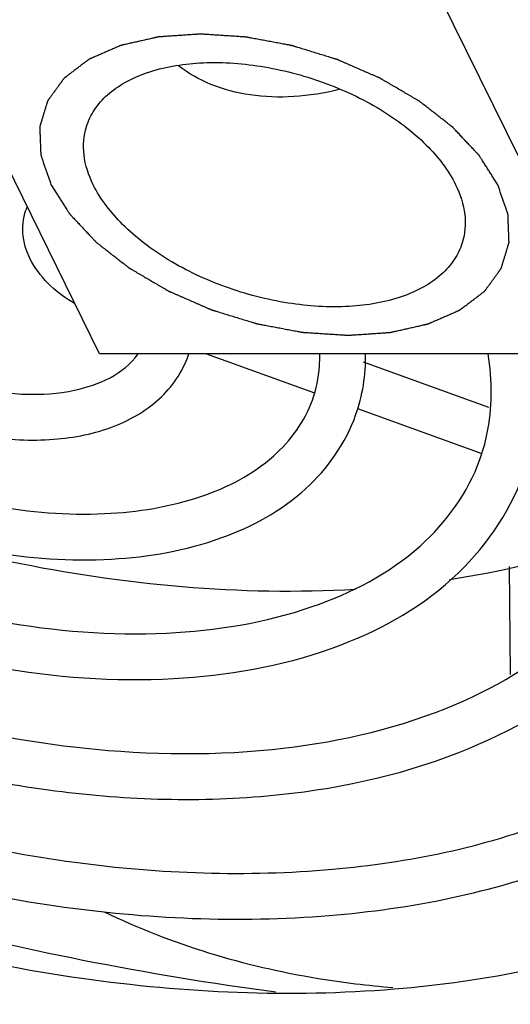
# Model space of a CAD drawing. Header units: inches. Extents: x 0 to 22, y 0 to 17.
# Tile 43 of 71: x 15.552 to 15.66, y 12.594 to 12.812. Entities that reach past the tile are written whole.
import ezdxf

# ---------------------------------------------------------------- set-up
doc = ezdxf.new("R2010")
doc.units = ezdxf.units.IN
doc.header["$LTSCALE"] = 1.21
doc.header["$MEASUREMENT"] = 0
doc.layers.get('0').update_dxf_attribs({"linetype": 'CONTINUOUS'})

msp = doc.modelspace()

# ---------------------------------------------------------------- linework, layer by layer
at = {"color": 7, "linetype": 'CONTINUOUS'}
for p, q in [((15.5696212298, 12.7380784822), (15.5260438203, 12.8268799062)), ((15.6835882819, 12.7380784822), (15.6400108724, 12.8268799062)), ((15.6835882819, 12.7380784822), (15.5696212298, 12.7380784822)), ((15.6171931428, 12.7293549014), (15.5930912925, 12.7380784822)), ((15.6556240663, 12.7262114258), (15.6279301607, 12.7362351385)), ((15.6541064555, 12.7159942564), (15.6267122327, 12.7259095)), ((15.6600752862, 12.691038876), (15.6602970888, 12.6671479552))]:
    msp.add_line(p, q, dxfattribs=at)
for centre, radius, start, end in [((15.5647205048, 12.7658503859), 0.0120363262, 156.7648578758, 160.5106825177), ((15.5680188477, 12.7451982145), 0.0224963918, 340.3102846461, 341.5284257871)]:
    msp.add_arc(centre, radius, start, end, dxfattribs=at)
at = {"color": 9, "linetype": 'CONTINUOUS'}
msp.add_arc((15.7021318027, 13.293270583), 0.70256252, 248.2621770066, 262.3484894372, dxfattribs=at)
at = {"color": 7, "linetype": 'CONTINUOUS'}
for points, knots in [([(15.6575898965, 12.7754869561), (15.6572470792, 12.776025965), (15.6567328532, 12.7768344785), (15.6560472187, 12.7779124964), (15.6555329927, 12.7787210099), (15.6551044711, 12.7793947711), (15.6547616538, 12.7799337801), (15.654504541, 12.7803380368), (15.6542474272, 12.7807422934), (15.6540331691, 12.7810791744), (15.6538617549, 12.7813486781), (15.6537546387, 12.7815171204), (15.6536689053, 12.7816518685), (15.6536047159, 12.7817529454), (15.6535508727, 12.7818371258), (15.6535138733, 12.7818961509), (15.6534916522, 12.7819297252), (15.6534780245, 12.7819553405), (15.6534527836, 12.7819792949), (15.6534231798, 12.7820118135), (15.6533694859, 12.7820684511), (15.653293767, 12.7821495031), (15.653202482, 12.7822467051), (15.6530809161, 12.7823763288), (15.6529289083, 12.7825383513), (15.652685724, 12.7827975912), (15.652381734, 12.7831216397), (15.6520169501, 12.7835104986), (15.6516521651, 12.7838993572), (15.6511657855, 12.7844178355), (15.6505578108, 12.7850659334), (15.6499498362, 12.7857140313), (15.6494634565, 12.7862325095), (15.6490986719, 12.7866213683), (15.6487338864, 12.7870102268), (15.6484299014, 12.7873342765), (15.6481867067, 12.787593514), (15.6480347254, 12.7877555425), (15.6479131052, 12.7878851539), (15.6478219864, 12.7879823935), (15.6477457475, 12.7880633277), (15.6476929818, 12.7881201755), (15.6476618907, 12.7881523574), (15.6476412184, 12.7881773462), (15.6476104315, 12.7881990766), (15.6475729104, 12.7882291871), (15.6475056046, 12.7882813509), (15.647410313, 12.7883561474), (15.6472955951, 12.7884457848), (15.6471427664, 12.7885653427), (15.6469516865, 12.7887147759), (15.6466459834, 12.7889538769), (15.6462638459, 12.7892527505), (15.6458052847, 12.7896113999), (15.6453467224, 12.789970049), (15.6447353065, 12.790448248), (15.6439710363, 12.7910459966), (15.6432067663, 12.7916437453), (15.6425953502, 12.7921219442), (15.6421367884, 12.7924805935), (15.6416782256, 12.7928392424), (15.6412960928, 12.7931381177), (15.6409903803, 12.7933772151), (15.6407993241, 12.7935266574), (15.6406464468, 12.7936461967), (15.6405318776, 12.7937358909), (15.6404361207, 12.7938105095), (15.6403696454, 12.793862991), (15.6403307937, 12.7938925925), (15.6403040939, 12.7939158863), (15.6402680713, 12.7939350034), (15.6402232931, 12.7939619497), (15.6401434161, 12.794008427), (15.6400300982, 12.794075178), (15.6398937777, 12.7941551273), (15.6397121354, 12.7942617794), (15.6394850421, 12.7943950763), (15.6391217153, 12.7946083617), (15.6386675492, 12.7948749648), (15.6381225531, 12.7951948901), (15.6375775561, 12.7955148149), (15.6368508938, 12.7959413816), (15.6359425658, 12.7964745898), (15.6350342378, 12.7970077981), (15.6343075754, 12.7974343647), (15.6337625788, 12.7977542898), (15.6332175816, 12.7980742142), (15.6327634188, 12.7983408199), (15.6324000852, 12.7985541), (15.6321730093, 12.7986874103), (15.6319913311, 12.7987940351), (15.6318551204, 12.7988740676), (15.6317414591, 12.7989405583), (15.6316621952, 12.7989875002), (15.6316164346, 12.7990137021), (15.6315834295, 12.7990351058), (15.6315453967, 12.7990498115), (15.63149644, 12.7990717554), (15.6314099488, 12.7991090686), (15.6312868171, 12.7991629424), (15.6311388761, 12.7992273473), (15.6309416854, 12.7993133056), (15.6306951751, 12.7994207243), (15.6303007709, 12.7995926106), (15.6298077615, 12.7998074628), (15.6292161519, 12.8000652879), (15.6286245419, 12.8003231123), (15.6278357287, 12.8006668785), (15.6268497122, 12.8010965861), (15.6258636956, 12.8015262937), (15.6250748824, 12.8018700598), (15.6244832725, 12.8021278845), (15.6238916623, 12.8023857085), (15.6233986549, 12.802600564), (15.6230042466, 12.8027724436), (15.6227577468, 12.8028798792), (15.6225605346, 12.8029658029), (15.6224126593, 12.8030303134), (15.622289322, 12.8030838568), (15.6222031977, 12.8031217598), (15.6221536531, 12.8031427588), (15.6221174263, 12.8031603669), (15.6220776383, 12.8031708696), (15.6220258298, 12.8031873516), (15.6219345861, 12.8032150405), (15.6218045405, 12.8032551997), (15.6216483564, 12.8033031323), (15.621440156, 12.8033671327), (15.6211798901, 12.8034471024), (15.6207634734, 12.8035750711), (15.6202429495, 12.803735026), (15.619618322, 12.8039269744), (15.6189936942, 12.8041189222), (15.6181608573, 12.8043748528), (15.6171198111, 12.804694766), (15.616078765, 12.8050146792), (15.615245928, 12.8052706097), (15.6146213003, 12.8054625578), (15.6139966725, 12.8056545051), (15.6134761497, 12.8058144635), (15.6130597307, 12.805942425), (15.6127994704, 12.806022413), (15.6125912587, 12.8060863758), (15.6124351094, 12.8061344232), (15.6123049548, 12.8061742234), (15.6122139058, 12.8062025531), (15.6121617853, 12.8062180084), (15.6121229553, 12.806231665), (15.6120831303, 12.8062374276), (15.6120303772, 12.8062478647), (15.6119378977, 12.8062648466), (15.6118058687, 12.8062897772), (15.6116473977, 12.8063194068), (15.6114361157, 12.8063590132), (15.6111720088, 12.8064084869), (15.6107494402, 12.8064876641), (15.6102212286, 12.8065866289), (15.609587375, 12.8067053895), (15.6089535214, 12.8068241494), (15.6081083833, 12.8069824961), (15.6070519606, 12.8071804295), (15.6059955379, 12.8073783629), (15.6051503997, 12.8075367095), (15.6045165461, 12.8076554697), (15.6038826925, 12.8077742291), (15.6033544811, 12.8078731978), (15.6029319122, 12.8079523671), (15.602667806, 12.8080018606), (15.6024565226, 12.8080414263), (15.6022980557, 12.8080711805), (15.6021660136, 12.8080957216), (15.6020735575, 12.8081133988), (15.602020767, 12.8081227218), (15.6019810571, 12.8081319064), (15.6019417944, 12.8081327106), (15.6018892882, 12.808136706), (15.601797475, 12.8081423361), (15.6016662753, 12.8081510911), (15.6015088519, 12.8081612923), (15.6012989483, 12.8081750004), (15.6010365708, 12.808192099), (15.6006167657, 12.8082194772), (15.6000920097, 12.808253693), (15.5994623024, 12.8082947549), (15.5988325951, 12.808335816), (15.5979929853, 12.8083905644), (15.5969434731, 12.8084589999), (15.5958939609, 12.8085274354), (15.5950543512, 12.8085821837), (15.5944246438, 12.8086232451), (15.5937949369, 12.8086643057), (15.5932701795, 12.8086985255), (15.5928503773, 12.8087258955), (15.5925879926, 12.808743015), (15.5923781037, 12.8087566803), (15.5922206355, 12.8087670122), (15.592089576, 12.8087753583), (15.5919975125, 12.8087817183), (15.5919454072, 12.8087845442), (15.591904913, 12.8087889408), (15.5918698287, 12.8087846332), (15.5918211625, 12.8087819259), (15.591736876, 12.8087757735), (15.5916160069, 12.808767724), (15.5914711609, 12.808757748), (15.5912779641, 12.8087445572), (15.5910364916, 12.8087280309), (15.5906501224, 12.8087016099), (15.5901671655, 12.8086685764), (15.5895876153, 12.8086289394), (15.5890080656, 12.8085893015), (15.5882353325, 12.8085364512), (15.5872694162, 12.8084703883), (15.5863034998, 12.8084043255), (15.5855307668, 12.8083514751), (15.5849512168, 12.8083118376), (15.5843716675, 12.8082721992), (15.5838887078, 12.8082391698), (15.5835023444, 12.8082127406), (15.5832608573, 12.8081962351), (15.5830676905, 12.8081830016), (15.5829227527, 12.8081731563), (15.5828021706, 12.8081646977), (15.5827173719, 12.8081592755), (15.5826695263, 12.8081553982), (15.5826319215, 12.8081546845), (15.5826008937, 12.8081455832), (15.5825572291, 12.8081363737), (15.582481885, 12.808118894), (15.5823736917, 12.8080946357), (15.582244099, 12.8080652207), (15.5820712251, 12.8080261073), (15.5818551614, 12.807977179), (15.5815094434, 12.8078989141), (15.5810773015, 12.807801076), (15.5805587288, 12.8076836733), (15.5800401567, 12.8075662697), (15.5793487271, 12.8074097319), (15.5784844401, 12.8072140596), (15.577620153, 12.8070183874), (15.5769287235, 12.8068618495), (15.5764101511, 12.8067444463), (15.5758915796, 12.8066270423), (15.575459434, 12.8065292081), (15.5751137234, 12.8064509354), (15.574897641, 12.8064020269), (15.5747248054, 12.8063628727), (15.5745950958, 12.8063335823), (15.5744872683, 12.8063089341), (15.5744112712, 12.8062921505), (15.5743686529, 12.8062818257), (15.5743344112, 12.8062761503), (15.574308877, 12.8062625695), (15.574271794, 12.8062472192), (15.574208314, 12.8062190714), (15.5741168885, 12.806179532), (15.5740074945, 12.8061317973), (15.5738615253, 12.8060682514), (15.5736791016, 12.8059887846), (15.5733872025, 12.8058616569), (15.5730223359, 12.8057027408), (15.5725844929, 12.8055120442), (15.5721466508, 12.8053213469), (15.5715628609, 12.8050670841), (15.5708331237, 12.8047492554), (15.5701033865, 12.8044314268), (15.5695195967, 12.804177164), (15.5690817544, 12.8039864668), (15.5687168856, 12.8038275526), (15.568424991, 12.8037004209), (15.5682060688, 12.8036050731), (15.5679871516, 12.8035097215), (15.567804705, 12.8034302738), (15.5676587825, 12.8033666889), (15.5675492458, 12.8033190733), (15.5674582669, 12.803279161), (15.5673939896, 12.8032516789), (15.5673581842, 12.8032352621), (15.5673287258, 12.8032249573), (15.5673092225, 12.8032069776), (15.5672797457, 12.8031856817), (15.5672297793, 12.8031471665), (15.5671575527, 12.8030927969), (15.5670712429, 12.8030272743), (15.5669560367, 12.8029400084), (15.5668120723, 12.8028308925), (15.5666392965, 12.8026999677), (15.5664665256, 12.8025690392), (15.5662361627, 12.8023944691), (15.5659482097, 12.802176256), (15.5656026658, 12.8019144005), (15.5651419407, 12.8015652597), (15.5645660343, 12.8011288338), (15.5639901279, 12.8006924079), (15.5635294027, 12.8003432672), (15.5631838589, 12.8000814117), (15.5628959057, 12.7998631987), (15.5626655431, 12.7996886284), (15.5624927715, 12.7995577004), (15.5623199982, 12.7994267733), (15.5621760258, 12.7993176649), (15.562060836, 12.7992303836), (15.5619888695, 12.7991758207), (15.5619312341, 12.7991321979), (15.5618881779, 12.7990994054), (15.5618517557, 12.7990723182), (15.5618238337, 12.7990501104), (15.56179957, 12.7990349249), (15.5617879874, 12.7990141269), (15.5617681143, 12.7989883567), (15.5617447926, 12.7989554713), (15.5617161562, 12.7989162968), (15.5616782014, 12.7988639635), (15.5616306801, 12.7987985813), (15.5615546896, 12.7986939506), (15.5614596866, 12.7985631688), (15.5613456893, 12.7984062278), (15.5612316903, 12.7982492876), (15.5610796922, 12.7980400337), (15.5608896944, 12.7977784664), (15.5606616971, 12.7974645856), (15.5603577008, 12.7970460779), (15.5599777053, 12.7965229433), (15.5595977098, 12.7959998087), (15.5592937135, 12.795581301), (15.5590657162, 12.7952674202), (15.5588757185, 12.7950058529), (15.5587237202, 12.7947965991), (15.5586097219, 12.7946396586), (15.5584957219, 12.7944827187), (15.5584007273, 12.7943519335), (15.5583247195, 12.7942473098), (15.5582772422, 12.7941819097), (15.5582391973, 12.7941296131), (15.5582108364, 12.7940903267), (15.5581866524, 12.7940577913), (15.5581685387, 12.7940313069), (15.5581515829, 12.7940126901), (15.5581474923, 12.7939893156), (15.5581375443, 12.7939598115), (15.558126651, 12.7939223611), (15.5581129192, 12.7938776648), (15.5580948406, 12.7938179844), (15.5580721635, 12.7937434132), (15.5580359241, 12.7936240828), (15.5579906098, 12.7934749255), (15.5579362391, 12.7932959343), (15.5578818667, 12.7931169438), (15.5578093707, 12.7928782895), (15.5577187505, 12.7925799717), (15.5576100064, 12.7922219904), (15.5574650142, 12.7917446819), (15.557283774, 12.7911480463), (15.5571025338, 12.7905514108), (15.5569575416, 12.7900741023), (15.5568487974, 12.7897161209), (15.5567581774, 12.7894178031), (15.5566856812, 12.7891791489), (15.5566313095, 12.7890001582), (15.556576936, 12.7888211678), (15.5565316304, 12.7886720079), (15.5564953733, 12.788552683), (15.5564727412, 12.7884780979), (15.5564545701, 12.7884184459), (15.5564411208, 12.7883736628), (15.5564293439, 12.788336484), (15.5564211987, 12.7883064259), (15.5564116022, 12.7882847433), (15.5564153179, 12.7882597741), (15.556415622, 12.7882276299), (15.5564175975, 12.7881870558), (15.5564192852, 12.7881385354), (15.5564217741, 12.7880737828), (15.5564248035, 12.787992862), (15.5564296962, 12.7878633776), (15.5564357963, 12.787701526), (15.5564431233, 12.7875073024), (15.5564504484, 12.7873130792), (15.5564602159, 12.7870541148), (15.556472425, 12.7867304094), (15.5564870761, 12.7863419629), (15.5565066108, 12.7858240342), (15.5565310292, 12.7851766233), (15.5565554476, 12.7845292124), (15.5565749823, 12.7840112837), (15.5565896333, 12.7836228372), (15.5566018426, 12.7832991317), (15.5566116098, 12.7830401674), (15.5566189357, 12.7828459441), (15.5566262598, 12.7826517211), (15.5566323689, 12.7824898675), (15.5566372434, 12.782360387), (15.5566403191, 12.7822794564), (15.5566427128, 12.782214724), (15.5566446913, 12.7821661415), (15.5566457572, 12.7821257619), (15.5566479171, 12.7820932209), (15.5566459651, 12.7820694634), (15.5566576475, 12.7820432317), (15.5566684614, 12.7820091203), (15.5566836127, 12.7819661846), (15.5567010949, 12.7819147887), (15.5567246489, 12.7818462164), (15.5567540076, 12.7817605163), (15.5568010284, 12.7816233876), (15.5568597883, 12.7814519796), (15.556930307, 12.7812462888), (15.557000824, 12.7810405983), (15.5570948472, 12.7807663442), (15.557212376, 12.7804235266), (15.5573534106, 12.7800121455), (15.5575414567, 12.7794636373), (15.5577765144, 12.7787780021), (15.5580585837, 12.7779552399), (15.558434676, 12.7768582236), (15.5587167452, 12.7760354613), (15.5589047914, 12.7754869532)], [0, 0, 0, 0, 0.015625, 0.0234375, 0.03125, 0.0390625, 0.04296875, 0.046875, 0.05078125, 0.0546875, 0.056640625, 0.05859375, 0.0595703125, 0.060546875, 0.0615234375, 0.0620117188, 0.0622558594, 0.0625, 0.0627441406, 0.0629882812, 0.0634765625, 0.064453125, 0.0654296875, 0.06640625, 0.068359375, 0.0703125, 0.07421875, 0.078125, 0.08203125, 0.0859375, 0.09375, 0.1015625, 0.10546875, 0.109375, 0.11328125, 0.1171875, 0.119140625, 0.12109375, 0.1220703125, 0.123046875, 0.1240234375, 0.1245117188, 0.1247558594, 0.125, 0.1252441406, 0.1254882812, 0.1259765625, 0.126953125, 0.1279296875, 0.12890625, 0.130859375, 0.1328125, 0.13671875, 0.140625, 0.14453125, 0.1484375, 0.15625, 0.1640625, 0.16796875, 0.171875, 0.17578125, 0.1796875, 0.181640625, 0.18359375, 0.1845703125, 0.185546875, 0.1865234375, 0.1870117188, 0.1872558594, 0.1875, 0.1877441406, 0.1879882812, 0.1884765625, 0.189453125, 0.1904296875, 0.19140625, 0.193359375, 0.1953125, 0.19921875, 0.203125, 0.20703125, 0.2109375, 0.21875, 0.2265625, 0.23046875, 0.234375, 0.23828125, 0.2421875, 0.244140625, 0.24609375, 0.2470703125, 0.248046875, 0.2490234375, 0.2495117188, 0.2497558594, 0.25, 0.2502441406, 0.2504882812, 0.2509765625, 0.251953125, 0.2529296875, 0.25390625, 0.255859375, 0.2578125, 0.26171875, 0.265625, 0.26953125, 0.2734375, 0.28125, 0.2890625, 0.29296875, 0.296875, 0.30078125, 0.3046875, 0.306640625, 0.30859375, 0.3095703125, 0.310546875, 0.3115234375, 0.3120117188, 0.3122558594, 0.3125, 0.3127441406, 0.3129882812, 0.3134765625, 0.314453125, 0.3154296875, 0.31640625, 0.318359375, 0.3203125, 0.32421875, 0.328125, 0.33203125, 0.3359375, 0.34375, 0.3515625, 0.35546875, 0.359375, 0.36328125, 0.3671875, 0.369140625, 0.37109375, 0.3720703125, 0.373046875, 0.3740234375, 0.3745117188, 0.3747558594, 0.375, 0.3752441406, 0.3754882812, 0.3759765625, 0.376953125, 0.3779296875, 0.37890625, 0.380859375, 0.3828125, 0.38671875, 0.390625, 0.39453125, 0.3984375, 0.40625, 0.4140625, 0.41796875, 0.421875, 0.42578125, 0.4296875, 0.431640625, 0.43359375, 0.4345703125, 0.435546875, 0.4365234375, 0.4370117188, 0.4372558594, 0.4375, 0.4377441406, 0.4379882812, 0.4384765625, 0.439453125, 0.4404296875, 0.44140625, 0.443359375, 0.4453125, 0.44921875, 0.453125, 0.45703125, 0.4609375, 0.46875, 0.4765625, 0.48046875, 0.484375, 0.48828125, 0.4921875, 0.494140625, 0.49609375, 0.4970703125, 0.498046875, 0.4990234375, 0.4995117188, 0.4997558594, 0.5, 0.5002441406, 0.5004882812, 0.5009765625, 0.501953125, 0.5029296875, 0.50390625, 0.505859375, 0.5078125, 0.51171875, 0.515625, 0.51953125, 0.5234375, 0.53125, 0.5390625, 0.54296875, 0.546875, 0.55078125, 0.5546875, 0.556640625, 0.55859375, 0.5595703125, 0.560546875, 0.5615234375, 0.5620117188, 0.5622558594, 0.5625, 0.5627441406, 0.5629882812, 0.5634765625, 0.564453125, 0.5654296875, 0.56640625, 0.568359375, 0.5703125, 0.57421875, 0.578125, 0.58203125, 0.5859375, 0.59375, 0.6015625, 0.60546875, 0.609375, 0.61328125, 0.6171875, 0.619140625, 0.62109375, 0.6220703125, 0.623046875, 0.6240234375, 0.6245117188, 0.6247558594, 0.625, 0.6252441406, 0.6254882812, 0.6259765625, 0.626953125, 0.6279296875, 0.62890625, 0.630859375, 0.6328125, 0.63671875, 0.640625, 0.64453125, 0.6484375, 0.65625, 0.6640625, 0.66796875, 0.671875, 0.67578125, 0.677734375, 0.6796875, 0.681640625, 0.68359375, 0.6845703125, 0.685546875, 0.6865234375, 0.6870117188, 0.6872558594, 0.6875, 0.6877441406, 0.6879882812, 0.6884765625, 0.689453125, 0.6904296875, 0.69140625, 0.693359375, 0.6953125, 0.697265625, 0.69921875, 0.703125, 0.70703125, 0.7109375, 0.71875, 0.7265625, 0.73046875, 0.734375, 0.73828125, 0.740234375, 0.7421875, 0.744140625, 0.74609375, 0.7470703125, 0.748046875, 0.7485351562, 0.7490234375, 0.7495117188, 0.7497558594, 0.75, 0.7502441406, 0.7504882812, 0.7509765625, 0.7514648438, 0.751953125, 0.7529296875, 0.75390625, 0.755859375, 0.7578125, 0.759765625, 0.76171875, 0.765625, 0.76953125, 0.7734375, 0.78125, 0.7890625, 0.79296875, 0.796875, 0.80078125, 0.802734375, 0.8046875, 0.806640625, 0.80859375, 0.8095703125, 0.810546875, 0.8110351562, 0.8115234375, 0.8120117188, 0.8122558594, 0.8125, 0.8127441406, 0.8129882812, 0.8134765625, 0.8139648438, 0.814453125, 0.8154296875, 0.81640625, 0.818359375, 0.8203125, 0.822265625, 0.82421875, 0.828125, 0.83203125, 0.8359375, 0.84375, 0.8515625, 0.85546875, 0.859375, 0.86328125, 0.865234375, 0.8671875, 0.869140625, 0.87109375, 0.8720703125, 0.873046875, 0.8735351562, 0.8740234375, 0.8745117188, 0.8747558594, 0.875, 0.8752441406, 0.8754882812, 0.8759765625, 0.8764648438, 0.876953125, 0.8779296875, 0.87890625, 0.880859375, 0.8828125, 0.884765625, 0.88671875, 0.890625, 0.89453125, 0.8984375, 0.90625, 0.9140625, 0.91796875, 0.921875, 0.92578125, 0.927734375, 0.9296875, 0.931640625, 0.93359375, 0.9345703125, 0.935546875, 0.9360351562, 0.9365234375, 0.9370117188, 0.9372558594, 0.9375, 0.9377441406, 0.9379882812, 0.9384765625, 0.9389648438, 0.939453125, 0.9404296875, 0.94140625, 0.943359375, 0.9453125, 0.947265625, 0.94921875, 0.953125, 0.95703125, 0.9609375, 0.96875, 0.9765625, 0.984375, 1, 1, 1, 1]), ([(15.5667371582, 12.7883167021), (15.5671445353, 12.7896347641), (15.5683900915, 12.7922294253), (15.5713519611, 12.7955632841), (15.5753044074, 12.7983070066), (15.5820212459, 12.8012293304), (15.5922406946, 12.8029147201), (15.605524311, 12.8020690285), (15.6190894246, 12.7985449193), (15.6315607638, 12.792685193), (15.6416898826, 12.7850991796), (15.6466641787, 12.7787497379), (15.6482653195, 12.7754869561)], [0, 0, 0, 0, 0.0431796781, 0.0886353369, 0.1381100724, 0.1925864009, 0.3167571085, 0.4577256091, 0.60666422, 0.7528660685, 0.8862441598, 1, 1, 1, 1]), ([(15.6225875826, 12.7965435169), (15.6192941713, 12.7957143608), (15.6127278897, 12.7946534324), (15.6030736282, 12.7949681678), (15.5943192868, 12.7972189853), (15.5892269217, 12.8000740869), (15.5870542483, 12.8017806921)], [0, 0, 0, 0, 0.2748568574, 0.53479679, 0.7764042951, 1, 1, 1, 1]), ([(15.5682293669, 12.7754869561), (15.5672131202, 12.7775578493), (15.5657899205, 12.7818064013), (15.5661233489, 12.7863307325), (15.5667371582, 12.7883167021)], [0, 0, 0, 0, 0.52601137, 1, 1, 1, 1]), ([(15.55890479, 12.7754869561), (15.5592476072, 12.7749479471), (15.5597618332, 12.7741394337), (15.5604474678, 12.7730614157), (15.5609616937, 12.7722529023), (15.5613902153, 12.771579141), (15.5617330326, 12.7710401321), (15.5619901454, 12.7706358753), (15.5622472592, 12.7702316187), (15.5624615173, 12.7698947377), (15.5626329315, 12.769625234), (15.5627400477, 12.7694567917), (15.5628257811, 12.7693220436), (15.5628899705, 12.7692209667), (15.5629438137, 12.7691367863), (15.5629808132, 12.7690777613), (15.5630030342, 12.7690441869), (15.5630166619, 12.7690185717), (15.5630419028, 12.7689946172), (15.5630715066, 12.7689620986), (15.5631252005, 12.768905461), (15.5632009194, 12.768824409), (15.5632922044, 12.7687272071), (15.5634137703, 12.7685975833), (15.5635657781, 12.7684355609), (15.5638089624, 12.7681763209), (15.5641129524, 12.7678522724), (15.5644777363, 12.7674634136), (15.5648425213, 12.7670745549), (15.5653289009, 12.7665560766), (15.5659368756, 12.7659079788), (15.5665448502, 12.7652598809), (15.5670312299, 12.7647414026), (15.5673960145, 12.7643525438), (15.5677608, 12.7639636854), (15.568064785, 12.7636396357), (15.5683079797, 12.7633803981), (15.568459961, 12.7632183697), (15.5685815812, 12.7630887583), (15.5686727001, 12.7629915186), (15.568748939, 12.7629105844), (15.5688017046, 12.7628537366), (15.5688327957, 12.7628215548), (15.568853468, 12.762796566), (15.5688842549, 12.7627748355), (15.568921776, 12.7627447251), (15.5689890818, 12.7626925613), (15.5690843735, 12.7626177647), (15.5691990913, 12.7625281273), (15.56935192, 12.7624085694), (15.5695429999, 12.7622591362), (15.5698487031, 12.7620200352), (15.5702308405, 12.7617211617), (15.5706894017, 12.7613625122), (15.571147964, 12.7610038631), (15.57175938, 12.7605256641), (15.5725236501, 12.7599279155), (15.5732879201, 12.7593301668), (15.5738993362, 12.7588519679), (15.574357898, 12.7584933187), (15.5748164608, 12.7581346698), (15.5751985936, 12.7578357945), (15.5755043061, 12.757596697), (15.5756953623, 12.7574472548), (15.5758482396, 12.7573277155), (15.5759628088, 12.7572380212), (15.5760585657, 12.7571634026), (15.576125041, 12.7571109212), (15.5761638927, 12.7570813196), (15.5761905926, 12.7570580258), (15.5762266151, 12.7570389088), (15.5762713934, 12.7570119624), (15.5763512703, 12.7569654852), (15.5764645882, 12.7568987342), (15.5766009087, 12.7568187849), (15.576782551, 12.7567121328), (15.5770096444, 12.7565788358), (15.5773729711, 12.7563655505), (15.5778271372, 12.7560989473), (15.5783721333, 12.7557790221), (15.5789171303, 12.7554590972), (15.5796437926, 12.7550325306), (15.5805521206, 12.7544993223), (15.5814604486, 12.753966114), (15.582187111, 12.7535395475), (15.5827321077, 12.7532196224), (15.5832771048, 12.7528996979), (15.5837312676, 12.7526330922), (15.5840946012, 12.7524198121), (15.5843216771, 12.7522865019), (15.5845033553, 12.752179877), (15.584639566, 12.7520998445), (15.5847532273, 12.7520333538), (15.5848324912, 12.7519864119), (15.5848782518, 12.75196021), (15.5849112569, 12.7519388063), (15.5849492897, 12.7519241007), (15.5849982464, 12.7519021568), (15.5850847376, 12.7518648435), (15.5852078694, 12.7518109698), (15.5853558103, 12.7517465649), (15.585553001, 12.7516606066), (15.5857995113, 12.7515531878), (15.5861939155, 12.7513813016), (15.5866869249, 12.7511664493), (15.5872785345, 12.7509086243), (15.5878701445, 12.7506507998), (15.5886589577, 12.7503070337), (15.5896449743, 12.7498773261), (15.5906309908, 12.7494476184), (15.591419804, 12.7491038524), (15.5920114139, 12.7488460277), (15.5926030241, 12.7485882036), (15.5930960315, 12.7483733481), (15.5934904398, 12.7482014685), (15.5937369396, 12.7480940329), (15.5939341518, 12.7480081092), (15.5940820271, 12.7479435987), (15.5942053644, 12.7478900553), (15.5942914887, 12.7478521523), (15.5943410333, 12.7478311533), (15.5943772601, 12.7478135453), (15.5944170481, 12.7478030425), (15.5944688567, 12.7477865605), (15.5945601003, 12.7477588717), (15.5946901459, 12.7477187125), (15.5948463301, 12.7476707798), (15.5950545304, 12.7476067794), (15.5953147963, 12.7475268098), (15.595731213, 12.7473988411), (15.596251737, 12.7472388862), (15.5968763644, 12.7470469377), (15.5975009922, 12.7468549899), (15.5983338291, 12.7465990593), (15.5993748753, 12.7462791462), (15.6004159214, 12.7459592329), (15.6012487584, 12.7457033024), (15.6018733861, 12.7455113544), (15.6024980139, 12.7453194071), (15.6030185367, 12.7451594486), (15.6034349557, 12.7450314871), (15.603695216, 12.7449514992), (15.6039034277, 12.7448875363), (15.604059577, 12.7448394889), (15.6041897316, 12.7447996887), (15.6042807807, 12.7447713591), (15.6043329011, 12.7447559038), (15.6043717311, 12.7447422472), (15.6044115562, 12.7447364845), (15.6044643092, 12.7447260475), (15.6045567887, 12.7447090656), (15.6046888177, 12.744684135), (15.6048472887, 12.7446545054), (15.6050585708, 12.7446148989), (15.6053226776, 12.7445654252), (15.6057452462, 12.7444862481), (15.6062734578, 12.7443872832), (15.6069073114, 12.7442685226), (15.607541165, 12.7441497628), (15.6083863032, 12.743991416), (15.6094427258, 12.7437934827), (15.6104991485, 12.7435955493), (15.6113442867, 12.7434372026), (15.6119781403, 12.7433184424), (15.6126119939, 12.743199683), (15.6131402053, 12.7431007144), (15.6135627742, 12.7430215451), (15.6138268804, 12.7429720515), (15.6140381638, 12.7429324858), (15.6141966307, 12.7429027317), (15.6143286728, 12.7428781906), (15.6144211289, 12.7428605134), (15.6144739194, 12.7428511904), (15.6145136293, 12.7428420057), (15.614552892, 12.7428412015), (15.6146053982, 12.7428372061), (15.6146972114, 12.742831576), (15.6148284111, 12.742822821), (15.6149858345, 12.7428126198), (15.6151957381, 12.7427989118), (15.6154581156, 12.7427818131), (15.6158779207, 12.7427544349), (15.6164026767, 12.7427202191), (15.617032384, 12.7426791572), (15.6176620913, 12.7426380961), (15.6185017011, 12.7425833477), (15.6195512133, 12.7425149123), (15.6206007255, 12.7424464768), (15.6214403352, 12.7423917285), (15.6220700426, 12.742350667), (15.6226997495, 12.7423096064), (15.6232245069, 12.7422753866), (15.6236443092, 12.7422480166), (15.6239066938, 12.7422308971), (15.6241165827, 12.7422172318), (15.6242740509, 12.7422068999), (15.6244051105, 12.7421985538), (15.6244971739, 12.7421921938), (15.6245492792, 12.7421893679), (15.6245897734, 12.7421849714), (15.6246248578, 12.7421892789), (15.6246735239, 12.7421919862), (15.6247578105, 12.7421981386), (15.6248786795, 12.7422061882), (15.6250235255, 12.7422161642), (15.6252167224, 12.7422293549), (15.6254581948, 12.7422458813), (15.625844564, 12.7422723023), (15.6263275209, 12.7423053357), (15.6269070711, 12.7423449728), (15.6274866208, 12.7423846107), (15.6282593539, 12.7424374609), (15.6292252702, 12.7425035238), (15.6301911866, 12.7425695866), (15.6309639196, 12.742622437), (15.6315434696, 12.7426620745), (15.6321230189, 12.7427017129), (15.6326059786, 12.7427347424), (15.632992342, 12.7427611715), (15.6332338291, 12.742777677), (15.6334269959, 12.7427909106), (15.6335719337, 12.7428007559), (15.6336925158, 12.7428092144), (15.6337773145, 12.7428146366), (15.6338251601, 12.7428185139), (15.6338627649, 12.7428192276), (15.6338937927, 12.742828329), (15.6339374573, 12.7428375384), (15.6340128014, 12.7428550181), (15.6341209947, 12.7428792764), (15.6342505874, 12.7429086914), (15.6344234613, 12.7429478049), (15.634639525, 12.7429967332), (15.634985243, 12.743074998), (15.6354173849, 12.7431728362), (15.6359359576, 12.7432902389), (15.6364545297, 12.7434076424), (15.6371459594, 12.7435641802), (15.6380102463, 12.7437598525), (15.6388745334, 12.7439555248), (15.6395659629, 12.7441120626), (15.6400845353, 12.7442294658), (15.6406031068, 12.7443468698), (15.6410352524, 12.7444447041), (15.641380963, 12.7445229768), (15.6415970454, 12.7445718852), (15.641769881, 12.7446110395), (15.6418995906, 12.7446403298), (15.6420074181, 12.7446649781), (15.6420834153, 12.7446817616), (15.6421260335, 12.7446920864), (15.6421602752, 12.7446977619), (15.6421858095, 12.7447113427), (15.6422228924, 12.744726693), (15.6422863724, 12.7447548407), (15.6423777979, 12.7447943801), (15.6424871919, 12.7448421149), (15.6426331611, 12.7449056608), (15.6428155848, 12.7449851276), (15.6431074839, 12.7451122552), (15.6434723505, 12.7452711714), (15.6439101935, 12.7454618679), (15.6443480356, 12.7456525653), (15.6449318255, 12.7459068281), (15.6456615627, 12.7462246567), (15.6463912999, 12.7465424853), (15.6469750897, 12.7467967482), (15.647412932, 12.7469874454), (15.6477778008, 12.7471463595), (15.6480696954, 12.7472734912), (15.6482886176, 12.747368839), (15.6485075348, 12.7474641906), (15.6486899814, 12.7475436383), (15.6488359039, 12.7476072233), (15.6489454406, 12.7476548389), (15.6490364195, 12.7476947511), (15.6491006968, 12.7477222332), (15.6491365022, 12.74773865), (15.6491659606, 12.7477489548), (15.6491854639, 12.7477669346), (15.6492149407, 12.7477882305), (15.6492649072, 12.7478267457), (15.6493371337, 12.7478811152), (15.6494234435, 12.7479466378), (15.6495386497, 12.7480339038), (15.6496826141, 12.7481430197), (15.64985539, 12.7482739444), (15.6500281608, 12.748404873), (15.6502585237, 12.7485794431), (15.6505464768, 12.7487976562), (15.6508920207, 12.7490595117), (15.6513527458, 12.7494086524), (15.6519286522, 12.7498450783), (15.6525045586, 12.7502815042), (15.6529652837, 12.7506306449), (15.6533108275, 12.7508925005), (15.6535987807, 12.7511107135), (15.6538291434, 12.7512852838), (15.6540019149, 12.7514162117), (15.6541746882, 12.7515471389), (15.6543186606, 12.7516562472), (15.6544338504, 12.7517435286), (15.6545058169, 12.7517980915), (15.6545634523, 12.7518417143), (15.6546065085, 12.7518745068), (15.6546429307, 12.7519015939), (15.6546708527, 12.7519238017), (15.6546951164, 12.7519389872), (15.654706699, 12.7519597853), (15.6547265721, 12.7519855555), (15.6547498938, 12.7520184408), (15.6547785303, 12.7520576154), (15.654816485, 12.7521099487), (15.6548640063, 12.7521753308), (15.6549399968, 12.7522799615), (15.6550349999, 12.7524107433), (15.6551489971, 12.7525676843), (15.6552629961, 12.7527246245), (15.6554149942, 12.7529338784), (15.655604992, 12.7531954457), (15.6558329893, 12.7535093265), (15.6561369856, 12.7539278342), (15.6565169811, 12.7544509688), (15.6568969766, 12.7549741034), (15.6572009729, 12.7553926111), (15.6574289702, 12.7557064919), (15.6576189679, 12.7559680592), (15.6577709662, 12.756177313), (15.6578849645, 12.7563342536), (15.6579989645, 12.7564911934), (15.6580939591, 12.7566219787), (15.6581699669, 12.7567266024), (15.6582174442, 12.7567920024), (15.6582554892, 12.7568442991), (15.65828385, 12.7568835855), (15.658308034, 12.7569161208), (15.6583261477, 12.7569426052), (15.6583431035, 12.7569612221), (15.6583471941, 12.7569845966), (15.6583571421, 12.7570141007), (15.6583680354, 12.757051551), (15.6583817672, 12.7570962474), (15.6583998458, 12.7571559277), (15.6584225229, 12.757230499), (15.6584587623, 12.7573498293), (15.6585040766, 12.7574989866), (15.6585584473, 12.7576779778), (15.6586128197, 12.7578569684), (15.6586853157, 12.7580956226), (15.6587759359, 12.7583939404), (15.65888468, 12.7587519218), (15.6590296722, 12.7592292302), (15.6592109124, 12.7598258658), (15.6593921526, 12.7604225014), (15.6595371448, 12.7608998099), (15.659645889, 12.7612577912), (15.659736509, 12.761556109), (15.6598090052, 12.7617947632), (15.6598633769, 12.761973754), (15.6599177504, 12.7621527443), (15.6599630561, 12.7623019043), (15.6599993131, 12.7624212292), (15.6600219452, 12.7624958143), (15.6600401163, 12.7625554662), (15.6600535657, 12.7626002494), (15.6600653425, 12.7626374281), (15.6600734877, 12.7626674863), (15.6600830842, 12.7626891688), (15.6600793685, 12.762714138), (15.6600790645, 12.7627462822), (15.6600770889, 12.7627868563), (15.6600754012, 12.7628353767), (15.6600729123, 12.7629001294), (15.6600698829, 12.7629810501), (15.6600649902, 12.7631105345), (15.6600588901, 12.7632723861), (15.6600515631, 12.7634666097), (15.660044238, 12.7636608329), (15.6600344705, 12.7639197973), (15.6600222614, 12.7642435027), (15.6600076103, 12.7646319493), (15.6599880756, 12.765149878), (15.6599636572, 12.7657972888), (15.6599392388, 12.7664446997), (15.6599197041, 12.7669626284), (15.6599050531, 12.767351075), (15.6598928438, 12.7676747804), (15.6598830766, 12.7679337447), (15.6598757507, 12.7681279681), (15.6598684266, 12.7683221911), (15.6598623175, 12.7684840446), (15.659857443, 12.7686135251), (15.6598543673, 12.7686944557), (15.6598519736, 12.7687591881), (15.6598499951, 12.7688077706), (15.6598489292, 12.7688481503), (15.6598467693, 12.7688806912), (15.6598487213, 12.7689044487), (15.6598370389, 12.7689306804), (15.6598262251, 12.7689647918), (15.6598110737, 12.7690077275), (15.6597935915, 12.7690591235), (15.6597700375, 12.7691276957), (15.6597406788, 12.7692133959), (15.659693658, 12.7693505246), (15.6596348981, 12.7695219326), (15.6595643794, 12.7697276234), (15.6594938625, 12.7699333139), (15.6593998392, 12.770207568), (15.6592823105, 12.7705503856), (15.6591412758, 12.7709617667), (15.6589532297, 12.7715102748), (15.658718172, 12.77219591), (15.6584361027, 12.7730186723), (15.6580600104, 12.7741156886), (15.6577779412, 12.7749384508), (15.657589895, 12.775486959)], [0, 0, 0, 0, 0.015625, 0.0234375, 0.03125, 0.0390625, 0.04296875, 0.046875, 0.05078125, 0.0546875, 0.056640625, 0.05859375, 0.0595703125, 0.060546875, 0.0615234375, 0.0620117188, 0.0622558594, 0.0625, 0.0627441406, 0.0629882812, 0.0634765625, 0.064453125, 0.0654296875, 0.06640625, 0.068359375, 0.0703125, 0.07421875, 0.078125, 0.08203125, 0.0859375, 0.09375, 0.1015625, 0.10546875, 0.109375, 0.11328125, 0.1171875, 0.119140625, 0.12109375, 0.1220703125, 0.123046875, 0.1240234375, 0.1245117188, 0.1247558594, 0.125, 0.1252441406, 0.1254882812, 0.1259765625, 0.126953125, 0.1279296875, 0.12890625, 0.130859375, 0.1328125, 0.13671875, 0.140625, 0.14453125, 0.1484375, 0.15625, 0.1640625, 0.16796875, 0.171875, 0.17578125, 0.1796875, 0.181640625, 0.18359375, 0.1845703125, 0.185546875, 0.1865234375, 0.1870117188, 0.1872558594, 0.1875, 0.1877441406, 0.1879882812, 0.1884765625, 0.189453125, 0.1904296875, 0.19140625, 0.193359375, 0.1953125, 0.19921875, 0.203125, 0.20703125, 0.2109375, 0.21875, 0.2265625, 0.23046875, 0.234375, 0.23828125, 0.2421875, 0.244140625, 0.24609375, 0.2470703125, 0.248046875, 0.2490234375, 0.2495117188, 0.2497558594, 0.25, 0.2502441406, 0.2504882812, 0.2509765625, 0.251953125, 0.2529296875, 0.25390625, 0.255859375, 0.2578125, 0.26171875, 0.265625, 0.26953125, 0.2734375, 0.28125, 0.2890625, 0.29296875, 0.296875, 0.30078125, 0.3046875, 0.306640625, 0.30859375, 0.3095703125, 0.310546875, 0.3115234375, 0.3120117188, 0.3122558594, 0.3125, 0.3127441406, 0.3129882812, 0.3134765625, 0.314453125, 0.3154296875, 0.31640625, 0.318359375, 0.3203125, 0.32421875, 0.328125, 0.33203125, 0.3359375, 0.34375, 0.3515625, 0.35546875, 0.359375, 0.36328125, 0.3671875, 0.369140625, 0.37109375, 0.3720703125, 0.373046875, 0.3740234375, 0.3745117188, 0.3747558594, 0.375, 0.3752441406, 0.3754882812, 0.3759765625, 0.376953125, 0.3779296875, 0.37890625, 0.380859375, 0.3828125, 0.38671875, 0.390625, 0.39453125, 0.3984375, 0.40625, 0.4140625, 0.41796875, 0.421875, 0.42578125, 0.4296875, 0.431640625, 0.43359375, 0.4345703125, 0.435546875, 0.4365234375, 0.4370117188, 0.4372558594, 0.4375, 0.4377441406, 0.4379882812, 0.4384765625, 0.439453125, 0.4404296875, 0.44140625, 0.443359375, 0.4453125, 0.44921875, 0.453125, 0.45703125, 0.4609375, 0.46875, 0.4765625, 0.48046875, 0.484375, 0.48828125, 0.4921875, 0.494140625, 0.49609375, 0.4970703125, 0.498046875, 0.4990234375, 0.4995117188, 0.4997558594, 0.5, 0.5002441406, 0.5004882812, 0.5009765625, 0.501953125, 0.5029296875, 0.50390625, 0.505859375, 0.5078125, 0.51171875, 0.515625, 0.51953125, 0.5234375, 0.53125, 0.5390625, 0.54296875, 0.546875, 0.55078125, 0.5546875, 0.556640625, 0.55859375, 0.5595703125, 0.560546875, 0.5615234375, 0.5620117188, 0.5622558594, 0.5625, 0.5627441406, 0.5629882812, 0.5634765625, 0.564453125, 0.5654296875, 0.56640625, 0.568359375, 0.5703125, 0.57421875, 0.578125, 0.58203125, 0.5859375, 0.59375, 0.6015625, 0.60546875, 0.609375, 0.61328125, 0.6171875, 0.619140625, 0.62109375, 0.6220703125, 0.623046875, 0.6240234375, 0.6245117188, 0.6247558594, 0.625, 0.6252441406, 0.6254882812, 0.6259765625, 0.626953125, 0.6279296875, 0.62890625, 0.630859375, 0.6328125, 0.63671875, 0.640625, 0.64453125, 0.6484375, 0.65625, 0.6640625, 0.66796875, 0.671875, 0.67578125, 0.677734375, 0.6796875, 0.681640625, 0.68359375, 0.6845703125, 0.685546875, 0.6865234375, 0.6870117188, 0.6872558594, 0.6875, 0.6877441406, 0.6879882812, 0.6884765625, 0.689453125, 0.6904296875, 0.69140625, 0.693359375, 0.6953125, 0.697265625, 0.69921875, 0.703125, 0.70703125, 0.7109375, 0.71875, 0.7265625, 0.73046875, 0.734375, 0.73828125, 0.740234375, 0.7421875, 0.744140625, 0.74609375, 0.7470703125, 0.748046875, 0.7485351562, 0.7490234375, 0.7495117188, 0.7497558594, 0.75, 0.7502441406, 0.7504882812, 0.7509765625, 0.7514648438, 0.751953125, 0.7529296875, 0.75390625, 0.755859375, 0.7578125, 0.759765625, 0.76171875, 0.765625, 0.76953125, 0.7734375, 0.78125, 0.7890625, 0.79296875, 0.796875, 0.80078125, 0.802734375, 0.8046875, 0.806640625, 0.80859375, 0.8095703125, 0.810546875, 0.8110351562, 0.8115234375, 0.8120117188, 0.8122558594, 0.8125, 0.8127441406, 0.8129882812, 0.8134765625, 0.8139648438, 0.814453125, 0.8154296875, 0.81640625, 0.818359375, 0.8203125, 0.822265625, 0.82421875, 0.828125, 0.83203125, 0.8359375, 0.84375, 0.8515625, 0.85546875, 0.859375, 0.86328125, 0.865234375, 0.8671875, 0.869140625, 0.87109375, 0.8720703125, 0.873046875, 0.8735351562, 0.8740234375, 0.8745117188, 0.8747558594, 0.875, 0.8752441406, 0.8754882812, 0.8759765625, 0.8764648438, 0.876953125, 0.8779296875, 0.87890625, 0.880859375, 0.8828125, 0.884765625, 0.88671875, 0.890625, 0.89453125, 0.8984375, 0.90625, 0.9140625, 0.91796875, 0.921875, 0.92578125, 0.927734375, 0.9296875, 0.931640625, 0.93359375, 0.9345703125, 0.935546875, 0.9360351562, 0.9365234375, 0.9370117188, 0.9372558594, 0.9375, 0.9377441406, 0.9379882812, 0.9384765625, 0.9389648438, 0.939453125, 0.9404296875, 0.94140625, 0.943359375, 0.9453125, 0.947265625, 0.94921875, 0.953125, 0.95703125, 0.9609375, 0.96875, 0.9765625, 0.984375, 1, 1, 1, 1]), ([(15.6497575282, 12.76265721), (15.6493501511, 12.761339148), (15.648104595, 12.7587444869), (15.6451427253, 12.755410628), (15.6411902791, 12.7526669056), (15.6344734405, 12.7497445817), (15.6242539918, 12.748059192), (15.6109703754, 12.7489048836), (15.5974052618, 12.7524289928), (15.5849339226, 12.7582887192), (15.5748048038, 12.7658747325), (15.5698305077, 12.7722241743), (15.5682293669, 12.7754869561)], [0, 0, 0, 0, 0.0431796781, 0.0886353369, 0.1381100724, 0.1925864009, 0.3167571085, 0.4577256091, 0.60666422, 0.7528660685, 0.8862441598, 1, 1, 1, 1]), ([(15.6482653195, 12.7754869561), (15.6492815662, 12.7734160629), (15.6507047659, 12.7691675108), (15.6503713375, 12.7646431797), (15.6497575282, 12.76265721)], [0, 0, 0, 0, 0.52601137, 1, 1, 1, 1]), ([(15.5641843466, 12.7491356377), (15.560375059, 12.7513676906), (15.5552407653, 12.7558910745), (15.5523341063, 12.7639294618), (15.5527256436, 12.7680350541), (15.5533738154, 12.7698660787)], [0, 0, 0, 0, 0.5279138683, 0.7677491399, 1, 1, 1, 1]), ([(15.4329514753, 12.7564074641), (15.436928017, 12.7470740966), (15.4496411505, 12.7286425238), (15.4863231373, 12.6978927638), (15.5340943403, 12.6788253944), (15.5830527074, 12.6748455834), (15.6153360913, 12.6800666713), (15.6406118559, 12.6930597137), (15.6510470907, 12.7074116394), (15.6536456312, 12.7147194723)], [0, 0, 0, 0, 0.1157770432, 0.2501385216, 0.542865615, 0.6832355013, 0.8074428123, 0.9114873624, 1, 1, 1, 1]), ([(15.4691093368, 12.7564092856), (15.4717554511, 12.7501985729), (15.4802602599, 12.7378963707), (15.5048462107, 12.7172964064), (15.5369122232, 12.7044828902), (15.5697652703, 12.7017616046), (15.5913242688, 12.7051976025), (15.608067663, 12.7137124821), (15.6149564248, 12.7231014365), (15.6166498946, 12.7278504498)], [0, 0, 0, 0, 0.1154262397, 0.2503228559, 0.545059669, 0.6862782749, 0.8107103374, 0.9137939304, 1, 1, 1, 1]), ([(15.5052671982, 12.7564111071), (15.5079231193, 12.7501773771), (15.5191256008, 12.7388934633), (15.5368585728, 12.7310885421), (15.5528229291, 12.7287863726), (15.5657607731, 12.7295596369), (15.5750056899, 12.7336063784), (15.5780892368, 12.7379876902)], [0, 0, 0, 0, 0.2411513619, 0.5351065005, 0.6794652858, 0.809325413, 1, 1, 1, 1]), ([(15.2790063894, 12.7524320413), (15.2887125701, 12.7296505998), (15.3192682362, 12.6850505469), (15.3836056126, 12.6309525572), (15.4634050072, 12.5891265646), (15.5509406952, 12.5636616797), (15.6376736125, 12.556977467), (15.7050942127, 12.5683210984), (15.7500789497, 12.5883465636), (15.7773219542, 12.6075204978), (15.79836, 12.630978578), (15.8077590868, 12.6492360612), (15.8111001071, 12.6586104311)], [0, 0, 0, 0, 0.1163931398, 0.2489008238, 0.391907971, 0.5368035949, 0.6744892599, 0.7978076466, 0.8532565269, 0.9047667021, 0.9532229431, 1, 1, 1, 1]), ([(15.4236378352, 12.7524393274), (15.4280277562, 12.7421357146), (15.4417852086, 12.7220095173), (15.4812042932, 12.688878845), (15.532280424, 12.6685921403), (15.5846874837, 12.6646505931), (15.619878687, 12.6706911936), (15.6482086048, 12.6858455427), (15.6600883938, 12.7026115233), (15.6631875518, 12.7113412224)], [0, 0, 0, 0, 0.1170651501, 0.2494581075, 0.5347706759, 0.6720519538, 0.7955189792, 0.9031740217, 1, 1, 1, 1]), ([(15.4597956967, 12.7524411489), (15.4662342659, 12.7373291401), (15.4858582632, 12.7177783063), (15.5172222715, 12.7014341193), (15.5444329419, 12.6935440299), (15.5714209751, 12.6915703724), (15.5958757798, 12.6958243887), (15.6156765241, 12.7065052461), (15.6240010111, 12.7183137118), (15.6261951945, 12.7244850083)], [0, 0, 0, 0, 0.2471103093, 0.3890624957, 0.5327403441, 0.6695382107, 0.7929873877, 0.9014690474, 1, 1, 1, 1]), ([(15.4959535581, 12.7524429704), (15.4995681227, 12.7439592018), (15.5143422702, 12.7291163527), (15.5379157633, 12.7199220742), (15.5581600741, 12.7184822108), (15.5718946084, 12.7209678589), (15.5831481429, 12.7271756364), (15.5879104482, 12.7340152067), (15.5891998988, 12.7376185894)], [0, 0, 0, 0, 0.2472016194, 0.5280979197, 0.6636038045, 0.7869406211, 0.8974073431, 1, 1, 1, 1]), ([(15.2573939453, 12.7450935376), (15.269556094, 12.720744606), (15.3053319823, 12.6734827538), (15.3776575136, 12.6163744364), (15.4658316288, 12.5726308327), (15.5614010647, 12.546584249), (15.6551352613, 12.5406535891), (15.7273577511, 12.5536055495), (15.7750564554, 12.5753401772), (15.8035655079, 12.5956905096), (15.8253845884, 12.6202238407), (15.8351029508, 12.6391687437), (15.83855355, 12.6488575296)], [0, 0, 0, 0, 0.1184438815, 0.2533216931, 0.3980922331, 0.5438749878, 0.6815710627, 0.8039269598, 0.8584070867, 0.908548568, 0.9552425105, 1, 1, 1, 1]), ([(15.2247961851, 12.7380428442), (15.2391972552, 12.7109736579), (15.2803747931, 12.6587207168), (15.362251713, 12.595801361), (15.4611583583, 12.5479596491), (15.5677747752, 12.5198418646), (15.6719980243, 12.5140141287), (15.7521294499, 12.5289534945), (15.8050054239, 12.5534380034), (15.8366346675, 12.5762646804), (15.8608663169, 12.6037126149), (15.87168314, 12.6248688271), (15.8755370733, 12.6356903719)], [0, 0, 0, 0, 0.1195883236, 0.2550820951, 0.3998924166, 0.5452739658, 0.6823596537, 0.804162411, 0.8584610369, 0.9085099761, 0.9551963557, 1, 1, 1, 1]), ([(15.2496291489, 12.7380235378), (15.2625581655, 12.7129336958), (15.2998367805, 12.6645309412), (15.374508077, 12.6063208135), (15.4648448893, 12.5621156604), (15.5624534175, 12.5360780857), (15.6582406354, 12.5305890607), (15.7322060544, 12.544412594), (15.7813638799, 12.5672411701), (15.8111127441, 12.588783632), (15.8340936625, 12.6149016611), (15.844404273, 12.6351075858), (15.8480957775, 12.645477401)], [0, 0, 0, 0, 0.1192355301, 0.2535865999, 0.3970523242, 0.5412331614, 0.6775556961, 0.799463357, 0.8543333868, 0.9053882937, 0.9535003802, 1, 1, 1, 1]), ([(15.2973947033, 12.7380418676), (15.3091023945, 12.7172346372), (15.3418104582, 12.6772430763), (15.4059136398, 12.6292180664), (15.4827547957, 12.5929283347), (15.5651438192, 12.5718340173), (15.6455118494, 12.5679134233), (15.7165481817, 12.5814667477), (15.7647193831, 12.6083134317), (15.7903140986, 12.6374614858), (15.7986007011, 12.6536954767), (15.8015595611, 12.661995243)], [0, 0, 0, 0, 0.1206860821, 0.2569692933, 0.4021238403, 0.5474570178, 0.6842392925, 0.8056214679, 0.9090254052, 0.9554588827, 1, 1, 1, 1]), ([(15.3221572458, 12.7380107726), (15.332390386, 12.7191928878), (15.3611976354, 12.683065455), (15.4180858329, 12.6397576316), (15.4863629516, 12.6070963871), (15.5597654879, 12.588073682), (15.6317074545, 12.5844822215), (15.6958953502, 12.5967975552), (15.7398265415, 12.6215133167), (15.7635349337, 12.648642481), (15.7713150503, 12.663921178), (15.7741125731, 12.6717656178)], [0, 0, 0, 0, 0.1202301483, 0.2550528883, 0.3984693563, 0.5422304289, 0.6780025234, 0.7995142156, 0.9049638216, 0.9532537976, 1, 1, 1, 1]), ([(15.3337648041, 12.7380419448), (15.3441179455, 12.720369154), (15.3725780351, 12.6865088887), (15.427785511, 12.6459327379), (15.4935815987, 12.6154169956), (15.5638676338, 12.5978445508), (15.632250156, 12.5948455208), (15.6925649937, 12.6066291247), (15.7333840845, 12.6295708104), (15.755050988, 12.6543539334), (15.762068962, 12.6681293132), (15.7645784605, 12.6751692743)], [0, 0, 0, 0, 0.1214827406, 0.2583110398, 0.4036694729, 0.5489115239, 0.6854137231, 0.8064317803, 0.9094448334, 0.9556712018, 1, 1, 1, 1]), ([(15.3584734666, 12.7380144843), (15.3673474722, 12.7223377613), (15.3919032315, 12.6923497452), (15.439887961, 12.6564928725), (15.4971275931, 12.6295967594), (15.5584440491, 12.6140868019), (15.6184215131, 12.6114124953), (15.6719049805, 12.621960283), (15.7084923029, 12.6427741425), (15.7282732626, 12.6655385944), (15.7347835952, 12.6783561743), (15.7371312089, 12.6849389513)], [0, 0, 0, 0, 0.1209447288, 0.2560756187, 0.3993974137, 0.542779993, 0.678077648, 0.7992413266, 0.9046657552, 0.9530774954, 1, 1, 1, 1]), ([(15.3702174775, 12.7380475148), (15.3792069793, 12.7235116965), (15.4034055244, 12.6957806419), (15.4497101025, 12.6626519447), (15.5044575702, 12.6379097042), (15.562640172, 12.623860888), (15.6190368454, 12.6217887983), (15.6686273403, 12.6318115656), (15.7020870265, 12.650860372), (15.719816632, 12.6712882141), (15.7255587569, 12.6826106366), (15.7276151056, 12.6883933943)], [0, 0, 0, 0, 0.1226218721, 0.2602198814, 0.4058658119, 0.550980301, 0.687085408, 0.8075816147, 0.9100319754, 0.9559655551, 1, 1, 1, 1]), ([(15.3948644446, 12.7380178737), (15.4023672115, 12.7254900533), (15.422651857, 12.7016467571), (15.4617151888, 12.6732449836), (15.5079065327, 12.6521103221), (15.5571358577, 12.6401172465), (15.6051440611, 12.6383350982), (15.6479453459, 12.6471919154), (15.6820762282, 12.6667371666), (15.6963361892, 12.6874060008), (15.7001565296, 12.6981303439)], [0, 0, 0, 0, 0.1220546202, 0.2577137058, 0.4009887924, 0.5439180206, 0.6786227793, 0.7993731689, 0.9048441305, 1, 1, 1, 1]), ([(15.6166498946, 12.7278504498), (15.6175047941, 12.7302478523), (15.6182006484, 12.7336596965), (15.6182919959, 12.7370843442), (15.6182788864, 12.7379637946)], [0, 0, 0, 0, 0.7431838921, 1, 1, 1, 1]), ([(15.6536456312, 12.7147194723), (15.6542840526, 12.7165148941), (15.6564227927, 12.7240870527), (15.6564230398, 12.7321936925), (15.6554426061, 12.7380584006)], [0, 0, 0, 0, 0.2426943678, 1, 1, 1, 1]), ([(15.4073201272, 12.7373128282), (15.4150066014, 12.7259782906), (15.4350026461, 12.7045122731), (15.4724087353, 12.6790193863), (15.5160158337, 12.660226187), (15.5619426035, 12.6498499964), (15.6061653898, 12.6487704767), (15.6448767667, 12.6571318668), (15.6749883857, 12.6744867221), (15.6873875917, 12.6924264), (15.6906380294, 12.701578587)], [0, 0, 0, 0, 0.1247798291, 0.2637845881, 0.4099479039, 0.5548432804, 0.6902738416, 0.8099184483, 0.9115084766, 1, 1, 1, 1]), ([(15.6261853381, 12.6859773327), (15.6007012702, 12.6844971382), (15.5480083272, 12.6893953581), (15.4979711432, 12.7061205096), (15.4738369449, 12.7175985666)], [0, 0, 0, 0, 0.4885400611, 1, 1, 1, 1]), ([(15.690513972, 12.7004829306), (15.6872670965, 12.6990174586), (15.673220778, 12.693358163), (15.6583595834, 12.6898514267), (15.64692077, 12.6881192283)], [0, 0, 0, 0, 0.2354211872, 1, 1, 1, 1]), ([(15.4609136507, 12.5411010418), (15.5051764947, 12.5249226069), (15.5938951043, 12.5039485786), (15.705092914, 12.5068611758), (15.7819362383, 12.5299758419), (15.8286103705, 12.5557086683), (15.8644737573, 12.589866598), (15.8799489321, 12.6178988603), (15.8850793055, 12.6323102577)], [0, 0, 0, 0, 0.297691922, 0.569780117, 0.6910486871, 0.8016408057, 0.9033693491, 1, 1, 1, 1]), ([(15.5706312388, 12.6147010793), (15.5854777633, 12.607481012), (15.6070133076, 12.6010449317), (15.6289047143, 12.5983979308), (15.6344325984, 12.5979420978)], [0, 0, 0, 0, 0.7485163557, 1, 1, 1, 1])]:
    msp.add_open_spline(points, degree=3, knots=knots, dxfattribs=at)
msp.add_open_spline([(15.6261951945, 12.7244850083), (15.6277259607, 12.7287903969), (15.6284589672, 12.7334454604), (15.6284017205, 12.7380145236)], degree=3, dxfattribs=at)

doc.saveas('drawing.dxf')
